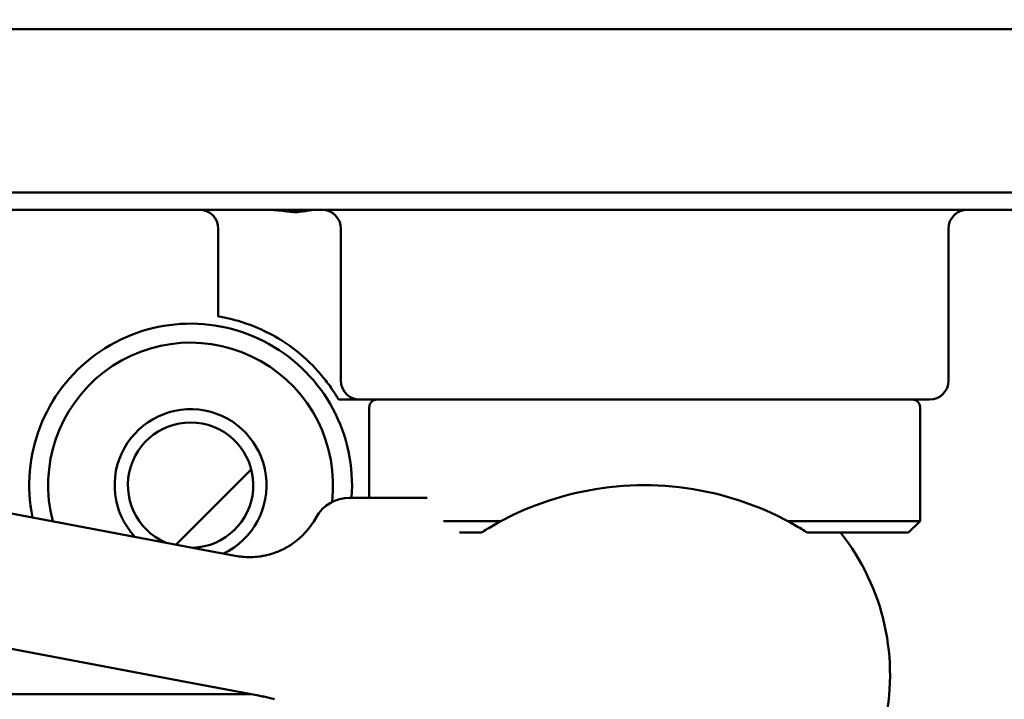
# Model space of a CAD drawing. Header units: millimetres. Extents: x 0 to 14369, y -869 to 2970.
# Tile 205 of 256: x 1353 to 1379, y 2356 to 2374. Entities that reach past the tile are written whole.
import ezdxf

# ---------------------------------------------------------------- set-up
doc = ezdxf.new("R2010")
doc.units = ezdxf.units.MM
doc.header["$LTSCALE"] = 10
doc.layers.add('Bemaßung (ISO)', color=7, linetype='Continuous', lineweight=25)
doc.layers.add('Sichtbar (ISO)', color=7, linetype='Continuous', lineweight=50)
doc.styles.add('Notiztext (DIN)', font='isocpeur.ttf')
doc.dimstyles.new('Standard (DIN)', dxfattribs={"dimscale": 10, "dimtxt": 3.5, "dimasz": 2.5, "dimexe": 3.175, "dimexo": 0.8, "dimgap": 0.8, "dimtad": 1, "dimrnd": 1e-08, "dimzin": 0, "dimtxsty": 'Notiztext (DIN)', "dimcen": 0.09, "dimdle": 10, "dimclrd": 256, "dimclre": 256, "dimclrt": 256, "dimadec": 0, "dimazin": 0, "dimtfac": 1, "dimtmove": 0, "dimatfit": 3, "dimfxl": 1, "dimtolj": 1, "dimtzin": 0, "dimlwd": -1, "dimlwe": -1, "dimarcsym": 0})

# ---------------------------------------------------------------- blocks, each defined once
blk = doc.blocks.new('*D13')
at = {"layer": 'Bemaßung (ISO)', "transparency": 16777216}
for p, q in [((1297.655, 2633.514), (1541.405, 2633.514)), ((1509.655, 1658.514), (1509.655, 2608.514)), ((1293.805, 1633.514), (1541.405, 1633.514))]:
    blk.add_line(p, q, dxfattribs=at)
for points in [[(1505.488, 2608.514), (1513.821, 2608.514), (1509.655, 2633.514)], [(1505.488, 1658.514), (1513.821, 1658.514), (1509.655, 1633.514)]]:
    blk.add_solid(points, dxfattribs=at)
at = {"layer": 'Defpoints', "color": 0, "transparency": 16777216}
for p in [(1289.655, 2633.514), (1509.655, 2633.514), (1285.805, 1633.514)]:
    blk.add_point(p, dxfattribs=at)
at = {"layer": 'Bemaßung (ISO)', "transparency": 16777216, "insert": (1459.655, 2060.889), "char_height": 35, "attachment_point": 1, "rotation": 90, "style": 'Notiztext (DIN)'}
blk.add_mtext('\\A1;1000,00', dxfattribs=at)
blk = doc.blocks.new('*D16')
at = {"layer": 'Bemaßung (ISO)', "transparency": 16777216}
for p, q in [((1319.754, 2563.113), (1623.504, 2563.113)), ((1591.754, 1734.915), (1591.754, 2538.113)), ((1319.754, 1709.915), (1623.504, 1709.915))]:
    blk.add_line(p, q, dxfattribs=at)
for points in [[(1587.587, 2538.113), (1595.921, 2538.113), (1591.754, 2563.113)], [(1587.587, 1734.915), (1595.921, 1734.915), (1591.754, 1709.915)]]:
    blk.add_solid(points, dxfattribs=at)
at = {"layer": 'Defpoints', "color": 0, "transparency": 16777216}
for p in [(1311.754, 2563.113), (1591.754, 2563.113), (1311.754, 1709.915)]:
    blk.add_point(p, dxfattribs=at)
at = {"layer": 'Bemaßung (ISO)', "transparency": 16777216, "insert": (1541.754, 2072.639), "char_height": 35, "attachment_point": 1, "rotation": 90, "style": 'Notiztext (DIN)'}
blk.add_mtext('\\A1;853,20', dxfattribs=at)

msp = doc.modelspace()

# ---------------------------------------------------------------- linework, layer by layer
at = {"layer": 'Sichtbar (ISO)'}
for p, q in [((1382.071, 2373.514), (1343.619, 2373.514)), ((1343.619, 2369.214), (1382.071, 2369.214)), ((1343.872, 2368.764), (1382.09, 2368.764)), ((1361.15, 2368.764), (1361.15, 2368.764)), ((1358.383, 2368.264), (1358.383, 2365.955)), ((1361.611, 2368.264), (1361.611, 2364.264)), ((1377.611, 2368.264), (1377.611, 2364.264)), ((1361.552, 2363.764), (1362.111, 2363.764)), ((1362.111, 2363.764), (1377.111, 2363.764)), ((1362.361, 2363.564), (1362.361, 2361.184)), ((1376.861, 2363.564), (1376.861, 2360.564)), ((1358.169, 2359.779), (1346.285, 2362.03)), ((1359.253, 2361.923), (1357.278, 2359.948)), ((1357.278, 2359.948), (1359.253, 2361.923)), ((1361.839, 2361.184), (1363.888, 2361.184)), ((1365.82, 2360.564), (1364.314, 2360.564)), ((1376.861, 2360.564), (1373.383, 2360.564)), ((1376.561, 2360.264), (1376.861, 2360.564)), ((1365.309, 2360.264), (1364.733, 2360.264)), ((1365.31, 2360.264), (1365.309, 2360.264)), ((1376.561, 2360.264), (1373.897, 2360.264)), ((1358.832, 2359.654), (1358.169, 2359.779)), ((1345.634, 2358.591), (1357.518, 2356.341)), ((1357.518, 2356.341), (1359.441, 2355.976)), ((1359.244, 2356.014), (1344.483, 2356.014))]:
    msp.add_line(p, q, dxfattribs=at)
for centre, radius, start, end in [((1357.883, 2368.264), 0.5, 0, 90), ((1361.111, 2368.264), 0.5, 0, 90), ((1378.111, 2368.264), 0.5, 90, 180), ((1357.655, 2361.514), 4.25, 355.5493, 191.5163), ((1357.655, 2361.514), 3.75, 353.2332, 194.677), ((1362.111, 2364.264), 0.5, 180, 270), ((1377.111, 2364.264), 0.5, 270, 0), ((1362.561, 2363.564), 0.2, 90, 180), ((1376.661, 2363.564), 0.2, 0, 90), ((1357.655, 2361.514), 2, 295.7447, 222.8123), ((1357.655, 2361.514), 1.65, 272.1693, 246.3878), ((1361.839, 2360.184), 1, 90, 151.4233), ((1359.204, 2361.619), 2, 303.9674, 331.4233), ((1370.071, 2356.53), 6, 346.5094, 38.4839)]:
    msp.add_arc(centre, radius, start, end, dxfattribs=at)
for points, knots in [([(1359.622, 2368.764), (1359.778, 2368.763), (1359.927, 2368.75), (1360.138, 2368.725), (1360.215, 2368.715), (1360.316, 2368.706), (1360.344, 2368.704), (1360.384, 2368.702), (1360.396, 2368.701), (1360.418, 2368.701), (1360.427, 2368.701), (1360.447, 2368.701), (1360.457, 2368.701), (1360.486, 2368.702), (1360.503, 2368.704), (1360.628, 2368.714), (1360.736, 2368.737), (1360.929, 2368.76), (1360.994, 2368.764), (1361.054, 2368.764)], [-1.3412973, -1.3412973, -1.3412973, -1.3412973, -1.3020238, -1.3020238, -1.2809546, -1.2809546, -1.2726942, -1.2726942, -1.2691348, -1.2691348, -1.2664104, -1.2664104, -1.2633843, -1.2633843, -1.2581938, -1.2581938, -1.2265247, -1.2265247, -1.2075838, -1.2075838, -1.2075838, -1.2075838]), ([(1358.383, 2365.955), (1358.383, 2365.955), (1358.476, 2365.943), (1358.852, 2365.856), (1359.135, 2365.777), (1359.624, 2365.564), (1359.825, 2365.464), (1360.239, 2365.206), (1360.451, 2365.049), (1360.841, 2364.703), (1361.036, 2364.495), (1361.217, 2364.264)], [-0.8461354, -0.8461354, -0.8461354, -0.8461354, -0.6930728, -0.6930728, -0.5400101, -0.5400101, -0.4579063, -0.4579063, -0.3758024, -0.3758024, -0.2877677, -0.2877677, -0.2877677, -0.2877677]), ([(1361.217, 2364.264), (1361.254, 2364.216), (1361.291, 2364.166), (1361.362, 2364.066), (1361.395, 2364.017), (1361.451, 2363.93), (1361.474, 2363.893), (1361.513, 2363.83), (1361.527, 2363.806), (1361.547, 2363.772), (1361.552, 2363.764), (1361.552, 2363.764)], [-0.39060843, -0.39060843, -0.39060843, -0.39060843, -0.37197565, -0.37197565, -0.35364455, -0.35364455, -0.33705082, -0.33705082, -0.3199918, -0.3199918, -0.3018233, -0.3018233, -0.3018233, -0.3018233]), ([(1373.383, 2360.564), (1373.095, 2360.717), (1372.79, 2360.859), (1371.582, 2361.323), (1370.579, 2361.514), (1368.621, 2361.514), (1367.618, 2361.323), (1366.413, 2360.859), (1366.108, 2360.717), (1365.82, 2360.564)], [3.2702503, 3.2702503, 3.2702503, 3.2702503, 3.3759269, 3.3759269, 3.669594, 3.669594, 3.9632612, 3.9632612, 4.0689377, 4.0689377, 4.0689377, 4.0689377]), ([(1365.309, 2360.264), (1365.359, 2360.296), (1365.411, 2360.328), (1365.466, 2360.361), (1365.52, 2360.394), (1365.576, 2360.427), (1365.635, 2360.461), (1365.694, 2360.495), (1365.756, 2360.529), (1365.82, 2360.564)], [0, 0, 0, 0, 0.333333, 0.333333, 0.333333, 0.666667, 0.666667, 0.666667, 1, 1, 1, 1]), ([(1373.383, 2360.564), (1373.447, 2360.529), (1373.509, 2360.495), (1373.568, 2360.462), (1373.627, 2360.428), (1373.684, 2360.395), (1373.739, 2360.362), (1373.793, 2360.329), (1373.846, 2360.296), (1373.897, 2360.264)], [0, 0, 0, 0, 0.333333, 0.333333, 0.333333, 0.666667, 0.666667, 0.666667, 1, 1, 1, 1]), ([(1360.322, 2359.96), (1360.226, 2359.896), (1360.127, 2359.841), (1360.021, 2359.793), (1360.004, 2359.786), (1359.986, 2359.778), (1359.969, 2359.771), (1359.891, 2359.739), (1359.809, 2359.711), (1359.728, 2359.689), (1359.679, 2359.676), (1359.631, 2359.665), (1359.585, 2359.656), (1359.541, 2359.647), (1359.499, 2359.641), (1359.458, 2359.635), (1359.386, 2359.626), (1359.316, 2359.621), (1359.238, 2359.619), (1359.232, 2359.619), (1359.225, 2359.619), (1359.219, 2359.619), (1359.154, 2359.619), (1359.084, 2359.621), (1359.012, 2359.628), (1358.953, 2359.634), (1358.893, 2359.642), (1358.832, 2359.654)], [0.0000001, 0.0000001, 0.0000001, 0.0000001, 0.2153092, 0.2153092, 0.2153092, 0.25, 0.25, 0.25, 0.4048988, 0.4048988, 0.4048988, 0.5, 0.5, 0.5, 0.5909791, 0.5909791, 0.5909791, 0.75, 0.75, 0.75, 0.7625852, 0.7625852, 0.7625852, 0.8935192, 0.8935192, 0.8935192, 1, 1, 1, 1]), ([(1359.441, 2355.976), (1359.488, 2355.968), (1359.535, 2355.958), (1359.582, 2355.948), (1359.629, 2355.937), (1359.676, 2355.926), (1359.723, 2355.915), (1359.77, 2355.903), (1359.816, 2355.891), (1359.862, 2355.878)], [0, 0, 0, 0, 0.333333, 0.333333, 0.333333, 0.666667, 0.666667, 0.666667, 1, 1, 1, 1])]:
    msp.add_open_spline(points, degree=3, knots=knots, dxfattribs=at)

# ---------------------------------------------------------------- dimensions: what is measured, and where the dimension line sits
at = {"layer": 'Bemaßung (ISO)'}
for base, p1, p2, picture, middle in [((1509.655, 2633.514), (1285.805, 1633.514), (1289.655, 2633.514), '*D13', (1509.655, 2133.514)), ((1591.754, 2563.113), (1311.754, 1709.915), (1311.754, 2563.113), '*D16', (1591.754, 2136.514))]:
    dim = msp.add_linear_dim(base=base, p1=p1, p2=p2, angle=90, dimstyle='Standard (DIN)', override={"dimgap": 0.8, "dimdec": 2, "dimtol": 0, "dimlim": 0, "dimtp": 0, "dimtm": 0, "dimtdec": 2, "dimtofl": 0, "dimatfit": 1}, dxfattribs=at)
    dim.commit()
    dim.dimension.update_dxf_attribs({"geometry": picture, "text_midpoint": middle, "dimtype": 160})

doc.saveas('drawing.dxf')
